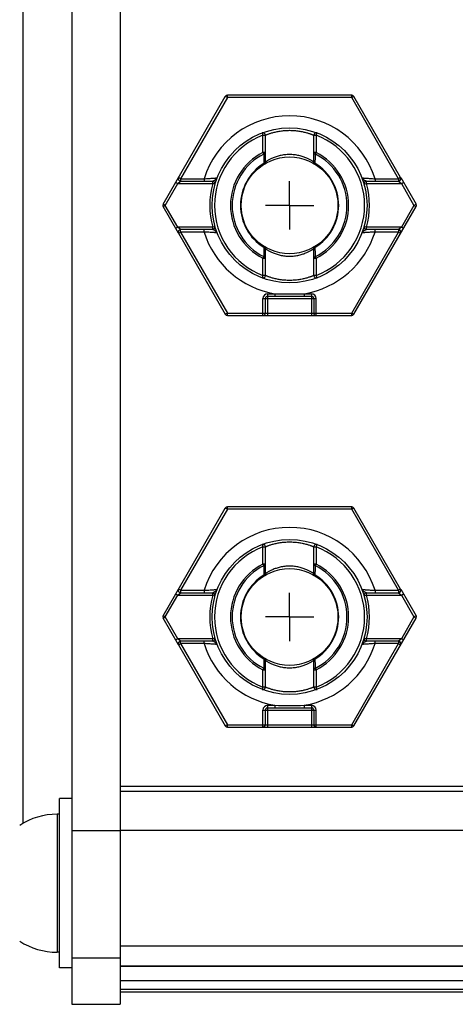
# Model space of a CAD drawing. Header units: millimetres. Extents: x 0 to 420, y 0 to 297.
# Tile 58 of 85: x 175 to 193, y 143 to 184. Entities that reach past the tile are written whole.
import ezdxf

# ---------------------------------------------------------------- set-up
doc = ezdxf.new("R2010")
doc.units = ezdxf.units.MM
doc.header["$LTSCALE"] = 23.1
doc.linetypes.add('CENTER', pattern=[0.6, 0.375, -0.075, 0.075, -0.075])
for name, color, linetype in [('0000008877_2_KÖRPERKANTE', 7, 'CONTINUOUS'), ('0000019407_2_KÖRPERKANTE', 7, 'CONTINUOUS'), ('0000242733_1_MITTELLINIE', 7, 'CONTINUOUS'), ('0000242733_2_KÖRPERKANTE', 7, 'CONTINUOUS'), ('0000242734_2_KÖRPERKANTE', 7, 'CONTINUOUS'), ('0000284003_2_KÖRPERKANTE', 7, 'CONTINUOUS'), ('0000434254_2_KÖRPERKANTE', 7, 'CONTINUOUS')]:
    doc.layers.add(name, color=color, linetype=linetype)

msp = doc.modelspace()

# ---------------------------------------------------------------- linework, layer by layer
at = {"layer": '0000008877_2_KÖRPERKANTE', "color": 7, "linetype": 'Continuous'}
for p, q in [((176.3894, 144.3901), (176.3894, 151.3901)), ((176.8894, 151.3901), (176.3894, 151.3901)), ((176.8894, 144.3901), (176.3894, 144.3901))]:
    msp.add_line(p, q, dxfattribs=at)
at = {"layer": '0000019407_2_KÖRPERKANTE', "color": 9, "linetype": 'Continuous'}
msp.add_line((176.2894, 150.7401), (176.2894, 145.0401), dxfattribs=at)
at = {"layer": '0000019407_2_KÖRPERKANTE', "color": 7, "linetype": 'Continuous'}
for p, q in [((176.3894, 150.7401), (176.2894, 150.7401)), ((176.3894, 145.0401), (176.2894, 145.0401))]:
    msp.add_line(p, q, dxfattribs=at)
for start, end in [(90, 122.94677), (237.05323, 270)]:
    msp.add_arc((176.2894, 147.8901), 2.85, start, end, dxfattribs=at)
at = {"layer": '0000242733_1_MITTELLINIE', "color": 7, "linetype": 'CENTER'}
for p, q in [((185.8894, 175.8901), (185.8894, 176.8902)), ((185.8894, 175.8901), (184.8893, 175.8901)), ((185.8894, 175.8901), (185.8894, 174.89)), ((185.8894, 175.8901), (186.8895, 175.8901)), ((185.8894, 158.8901), (185.8894, 159.8902)), ((185.8894, 158.8901), (184.8893, 158.8901)), ((185.8894, 158.8901), (185.8894, 157.89)), ((185.8894, 158.8901), (186.8895, 158.8901))]:
    msp.add_line(p, q, dxfattribs=at)
at = {"layer": '0000242733_2_KÖRPERKANTE', "color": 7, "linetype": 'Continuous'}
for p, q in [((278.8894, 151.8901), (178.8894, 151.8901)), ((178.8894, 144.467), (278.8894, 144.467))]:
    msp.add_line(p, q, dxfattribs=at)
at = {"layer": '0000242733_2_KÖRPERKANTE', "color": 9, "linetype": 'Continuous'}
for p, q in [((178.8894, 151.6901), (278.8894, 151.6901)), ((278.8894, 150.0631), (178.8894, 150.0631)), ((278.8894, 145.2891), (178.8894, 145.2891))]:
    msp.add_line(p, q, dxfattribs=at)
at = {"layer": '0000242734_2_KÖRPERKANTE', "color": 7, "linetype": 'Continuous'}
for p, q in [((278.8894, 144.467), (178.8894, 144.467)), ((278.8894, 143.8653), (178.8894, 143.8653)), ((278.8894, 143.5084), (178.8894, 143.5084)), ((278.8894, 143.3901), (178.8894, 143.3901))]:
    msp.add_line(p, q, dxfattribs=at)
at = {"layer": '0000284003_2_KÖRPERKANTE', "color": 7, "linetype": 'Continuous'}
for p, q in [((176.8894, 225.8899), (176.8894, 142.8903)), ((178.8894, 225.8899), (178.8894, 142.8903)), ((176.8894, 142.8901), (178.8894, 142.8901))]:
    msp.add_line(p, q, dxfattribs=at)
at = {"layer": '0000284003_2_KÖRPERKANTE', "color": 9, "linetype": 'Continuous'}
for p, q in [((174.8894, 150.3597), (174.8894, 218.4205)), ((176.8894, 150.0631), (178.8894, 150.0631)), ((176.8894, 144.8117), (178.8894, 144.8117))]:
    msp.add_line(p, q, dxfattribs=at)
at = {"layer": '0000434254_2_KÖRPERKANTE', "color": 7, "linetype": 'Continuous'}
for p, q in [((180.6644, 175.9401), (183.2336, 180.3901)), ((188.4586, 180.4401), (183.3202, 180.4401)), ((190.4793, 177.0401), (188.5452, 180.3901)), ((184.8894, 177.679), (184.8894, 178.7884)), ((186.8894, 177.679), (186.8894, 178.7884)), ((190.4801, 177.0387), (191.1144, 175.9401)), ((181.3861, 176.8901), (182.7145, 176.8901)), ((189.0643, 176.8901), (190.3927, 176.8901)), ((181.2986, 174.7415), (180.6644, 175.8401)), ((188.5452, 171.3901), (191.1144, 175.8401)), ((182.7145, 174.8901), (181.3861, 174.8901)), ((190.3927, 174.8901), (189.0643, 174.8901)), ((181.2995, 174.7401), (183.2336, 171.3901)), ((184.8894, 172.9918), (184.8894, 174.1012)), ((186.8894, 172.9918), (186.8894, 174.1012)), ((184.8894, 171.4401), (184.8894, 172.0401)), ((184.9894, 172.1401), (186.7894, 172.1401)), ((186.8894, 172.0401), (186.8894, 171.4401)), ((183.3202, 171.3401), (188.4586, 171.3401)), ((180.6644, 158.9401), (183.2336, 163.3901)), ((188.4586, 163.4401), (183.3202, 163.4401)), ((190.4793, 160.0401), (188.5452, 163.3901)), ((184.8894, 160.679), (184.8894, 161.7884)), ((186.8894, 160.679), (186.8894, 161.7884)), ((181.3861, 159.8901), (182.7145, 159.8901)), ((189.0643, 159.8901), (190.3927, 159.8901)), ((190.4801, 160.0387), (191.1144, 158.9401)), ((181.2986, 157.7415), (180.6644, 158.8401)), ((188.5452, 154.3901), (191.1144, 158.8401)), ((182.7145, 157.8901), (181.3861, 157.8901)), ((190.3927, 157.8901), (189.0643, 157.8901)), ((181.2995, 157.7401), (183.2336, 154.3901)), ((184.8894, 155.9918), (184.8894, 157.1012)), ((186.8894, 155.9918), (186.8894, 157.1012)), ((184.8894, 154.4401), (184.8894, 155.0401)), ((184.9894, 155.1401), (186.7894, 155.1401)), ((186.8894, 155.0401), (186.8894, 154.4401)), ((183.3202, 154.3401), (188.4586, 154.3401))]:
    msp.add_line(p, q, dxfattribs=at)
at = {"layer": '0000434254_2_KÖRPERKANTE', "color": 9, "linetype": 'Continuous'}
for p, q in [((183.3202, 180.3401), (181.3861, 176.9901)), ((183.3202, 180.3401), (183.2336, 180.3901)), ((183.3202, 180.3401), (183.3202, 180.4401)), ((188.4586, 180.3401), (183.3202, 180.3401)), ((188.4586, 180.3401), (188.4586, 180.4401)), ((188.5452, 180.3901), (188.4586, 180.3401)), ((190.3927, 176.9901), (188.4586, 180.3401)), ((184.7539, 178.8819), (184.7894, 178.7884)), ((184.7894, 178.0696), (184.7894, 178.7884)), ((184.7894, 178.7884), (184.8894, 178.7884)), ((186.8894, 178.7884), (186.9894, 178.7884)), ((186.9894, 178.7884), (187.0249, 178.8819)), ((186.9894, 178.7884), (186.9894, 178.0696)), ((184.7894, 178.0697), (184.8212, 178.0065)), ((184.8894, 178.0697), (184.7894, 178.0697)), ((186.9894, 178.0697), (186.8894, 178.0697)), ((186.9575, 178.0065), (186.9894, 178.0697)), ((184.8264, 177.6187), (184.8418, 177.5938)), ((186.937, 177.5938), (186.9523, 177.6187)), ((181.3861, 176.9901), (181.2995, 177.0401)), ((181.3861, 176.9901), (181.3861, 176.8901)), ((181.3861, 176.9901), (182.3567, 176.9901)), ((182.3567, 176.9901), (182.3567, 176.8901)), ((189.4221, 176.9901), (189.4221, 176.8901)), ((189.4221, 176.9901), (190.3927, 176.9901)), ((190.4793, 177.0401), (190.3927, 176.9901)), ((190.3927, 176.9901), (190.3927, 176.8901)), ((180.751, 175.8901), (181.2706, 176.7901)), ((181.184, 176.8401), (181.2706, 176.7901)), ((181.2706, 176.7901), (181.3861, 176.8901)), ((181.2706, 176.7901), (182.7145, 176.7901)), ((182.7145, 176.7901), (182.7145, 176.8901)), ((182.8107, 176.7628), (182.7145, 176.7901)), ((188.9681, 176.7628), (189.0643, 176.7901)), ((189.0643, 176.7901), (189.0643, 176.8901)), ((189.0643, 176.7901), (190.5082, 176.7901)), ((190.3927, 176.8901), (190.5082, 176.7901)), ((190.5082, 176.7901), (190.5948, 176.8401)), ((190.5082, 176.7901), (191.0278, 175.8901)), ((180.751, 175.8901), (180.6644, 175.9401)), ((180.6644, 175.8401), (180.751, 175.8901)), ((181.2706, 174.9901), (180.751, 175.8901)), ((191.0278, 175.8901), (190.5082, 174.9901)), ((191.1144, 175.9401), (191.0278, 175.8901)), ((191.0278, 175.8901), (191.1144, 175.8401)), ((181.2706, 174.9901), (181.184, 174.9401)), ((181.3861, 174.8901), (181.2706, 174.9901)), ((182.7145, 174.9901), (181.2706, 174.9901)), ((181.3861, 174.7901), (181.3861, 174.8901)), ((182.3567, 174.7901), (182.3567, 174.8901)), ((182.8107, 175.0174), (182.7145, 174.9901)), ((182.7145, 174.8901), (182.7145, 174.9901)), ((189.0643, 174.9901), (188.9681, 175.0174)), ((189.0643, 174.8901), (189.0643, 174.9901)), ((190.5082, 174.9901), (189.0644, 174.9901)), ((189.4221, 174.7901), (189.4221, 174.8901)), ((190.5082, 174.9901), (190.3927, 174.8901)), ((190.3927, 174.8901), (190.3927, 174.7901)), ((190.5948, 174.9401), (190.5082, 174.9901)), ((181.2995, 174.7401), (181.3861, 174.7901)), ((181.3861, 174.7901), (183.3202, 171.4401)), ((182.3567, 174.7901), (181.3861, 174.7901)), ((188.4586, 171.4401), (190.3927, 174.7901)), ((190.3927, 174.7901), (189.4221, 174.7901)), ((190.3927, 174.7901), (190.4793, 174.7401)), ((184.8418, 174.1864), (184.8264, 174.1615)), ((186.9523, 174.1615), (186.937, 174.1864)), ((184.8212, 173.7737), (184.7894, 173.7105)), ((184.7894, 172.9918), (184.7894, 173.7106)), ((184.7894, 173.7105), (184.8894, 173.7105)), ((186.8894, 173.7105), (186.9894, 173.7105)), ((186.9894, 173.7105), (186.9575, 173.7737)), ((186.9894, 173.7106), (186.9894, 172.9918)), ((184.7894, 172.9918), (184.7539, 172.8983)), ((184.8894, 172.9918), (184.7894, 172.9918)), ((186.9894, 172.9918), (186.8894, 172.9918)), ((187.0249, 172.8983), (186.9894, 172.9918)), ((184.7894, 171.3401), (184.7894, 172.0401)), ((184.7894, 172.0401), (186.9894, 172.0401)), ((184.9894, 171.3401), (184.9894, 172.2401)), ((184.9894, 172.2401), (185.2832, 172.2401)), ((185.2832, 172.2401), (185.2832, 172.1401)), ((186.4956, 172.2401), (186.4956, 172.1401)), ((186.4956, 172.2401), (186.7894, 172.2401)), ((186.7894, 172.2401), (186.7894, 171.3401)), ((186.9894, 171.3401), (186.9894, 172.0401)), ((183.3202, 171.4401), (183.2336, 171.3901)), ((183.3202, 171.3401), (183.3202, 171.4401)), ((183.3202, 171.4401), (188.4586, 171.4401)), ((188.4586, 171.3401), (188.4586, 171.4401)), ((188.4586, 171.4401), (188.5452, 171.3901)), ((183.3202, 163.3401), (181.3861, 159.9901)), ((183.3202, 163.3401), (183.2336, 163.3901)), ((183.3202, 163.3401), (183.3202, 163.4401)), ((188.4586, 163.3401), (183.3202, 163.3401)), ((188.4586, 163.3401), (188.4586, 163.4401)), ((188.5452, 163.3901), (188.4586, 163.3401)), ((190.3927, 159.9901), (188.4586, 163.3401)), ((184.7539, 161.8819), (184.7894, 161.7884)), ((186.9894, 161.7884), (187.0249, 161.8819)), ((184.7894, 161.0696), (184.7894, 161.7884)), ((184.7894, 161.7884), (184.8894, 161.7884)), ((186.8894, 161.7884), (186.9894, 161.7884)), ((186.9894, 161.7884), (186.9894, 161.0696)), ((184.7894, 161.0697), (184.8212, 161.0065)), ((184.8894, 161.0697), (184.7894, 161.0697)), ((186.9894, 161.0697), (186.8894, 161.0697)), ((186.9575, 161.0065), (186.9894, 161.0697)), ((184.8264, 160.6187), (184.8418, 160.5938)), ((186.937, 160.5938), (186.9523, 160.6187)), ((181.184, 159.8401), (181.2706, 159.7901)), ((181.2706, 159.7901), (181.3861, 159.8901)), ((181.3861, 159.9901), (181.2995, 160.0401)), ((181.3861, 159.9901), (181.3861, 159.8901)), ((181.3861, 159.9901), (182.3567, 159.9901)), ((182.3567, 159.9901), (182.3567, 159.8901)), ((182.7145, 159.7901), (182.7145, 159.8901)), ((189.0643, 159.7901), (189.0643, 159.8901)), ((189.4221, 159.9901), (189.4221, 159.8901)), ((189.4221, 159.9901), (190.3927, 159.9901)), ((190.4793, 160.0401), (190.3927, 159.9901)), ((190.3927, 159.9901), (190.3927, 159.8901)), ((190.3927, 159.8901), (190.5082, 159.7901)), ((190.5082, 159.7901), (190.5948, 159.8401)), ((180.751, 158.8901), (181.2706, 159.7901)), ((181.2706, 159.7901), (182.7145, 159.7901)), ((182.8107, 159.7628), (182.7145, 159.7901)), ((188.9681, 159.7628), (189.0643, 159.7901)), ((189.0643, 159.7901), (190.5082, 159.7901)), ((190.5082, 159.7901), (191.0278, 158.8901)), ((180.751, 158.8901), (180.6644, 158.9401)), ((180.6644, 158.8401), (180.751, 158.8901)), ((181.2706, 157.9901), (180.751, 158.8901)), ((191.0278, 158.8901), (190.5082, 157.9901)), ((191.1144, 158.9401), (191.0278, 158.8901)), ((191.0278, 158.8901), (191.1144, 158.8401)), ((181.2706, 157.9901), (181.184, 157.9401)), ((181.3861, 157.8901), (181.2706, 157.9901)), ((182.7145, 157.9901), (181.2706, 157.9901)), ((181.3861, 157.7901), (181.3861, 157.8901)), ((182.3567, 157.7901), (182.3567, 157.8901)), ((182.8107, 158.0174), (182.7145, 157.9901)), ((182.7145, 157.8901), (182.7145, 157.9901)), ((189.0643, 157.9901), (188.9681, 158.0174)), ((189.0643, 157.8901), (189.0643, 157.9901)), ((190.5082, 157.9901), (189.0644, 157.9901)), ((189.4221, 157.7901), (189.4221, 157.8901)), ((190.5082, 157.9901), (190.3927, 157.8901)), ((190.3927, 157.8901), (190.3927, 157.7901)), ((190.5948, 157.9401), (190.5082, 157.9901)), ((181.2995, 157.7401), (181.3861, 157.7901)), ((181.3861, 157.7901), (183.3202, 154.4401)), ((182.3567, 157.7901), (181.3861, 157.7901)), ((188.4586, 154.4401), (190.3927, 157.7901)), ((190.3927, 157.7901), (189.4221, 157.7901)), ((190.3927, 157.7901), (190.4793, 157.7401)), ((184.8418, 157.1864), (184.8264, 157.1615)), ((186.9523, 157.1615), (186.937, 157.1864)), ((184.8212, 156.7737), (184.7894, 156.7105)), ((184.7894, 155.9918), (184.7894, 156.7106)), ((184.7894, 156.7105), (184.8894, 156.7105)), ((186.8894, 156.7105), (186.9894, 156.7105)), ((186.9894, 156.7105), (186.9575, 156.7737)), ((186.9894, 156.7106), (186.9894, 155.9918)), ((184.7894, 155.9918), (184.7539, 155.8983)), ((184.8894, 155.9918), (184.7894, 155.9918)), ((186.9894, 155.9918), (186.8894, 155.9918)), ((187.0249, 155.8983), (186.9894, 155.9918)), ((184.7894, 154.3401), (184.7894, 155.0401)), ((184.7894, 155.0401), (186.9894, 155.0401)), ((184.9894, 154.3401), (184.9894, 155.2401)), ((184.9894, 155.2401), (185.2832, 155.2401)), ((185.2832, 155.2401), (185.2832, 155.1401)), ((186.4956, 155.2401), (186.4956, 155.1401)), ((186.4956, 155.2401), (186.7894, 155.2401)), ((186.7894, 155.2401), (186.7894, 154.3401)), ((186.9894, 154.3401), (186.9894, 155.0401)), ((183.3202, 154.4401), (183.2336, 154.3901)), ((183.3202, 154.3401), (183.3202, 154.4401)), ((183.3202, 154.4401), (188.4586, 154.4401)), ((188.4586, 154.4401), (188.5452, 154.3901)), ((188.4586, 154.3401), (188.4586, 154.4401))]:
    msp.add_line(p, q, dxfattribs=at)
at = {"layer": '0000434254_2_KÖRPERKANTE', "color": 7, "linetype": 'Continuous'}
for centre, radius in [((185.8894, 175.8901), 3.2), ((185.8894, 175.8901), 2), ((185.8894, 158.8901), 3.2), ((185.8894, 158.8901), 2)]:
    msp.add_circle(centre, radius, dxfattribs=at)
for centre, start, end in [((183.3202, 180.3401), 90, 150), ((188.4586, 180.3401), 30, 90), ((184.7894, 178.7884), 0, 110.78356), ((186.9894, 178.7884), 69.21644, 180), ((184.7894, 177.679), 301.58814, 360), ((186.9894, 177.679), 180, 238.41186), ((181.3861, 176.9901), 150, 270), ((190.3927, 176.9901), 270, 30), ((182.7145, 176.7901), 344.17307, 90.00007), ((189.0643, 176.7901), 89.99999, 195.82681), ((180.751, 175.8901), 150, 210), ((191.0278, 175.8901), 330, 30), ((181.3861, 174.7901), 90, 210), ((182.7145, 174.9901), 270, 15.82662), ((189.0643, 174.9901), 164.17338, 269.99987), ((190.3927, 174.7901), 330, 90), ((184.7894, 174.1012), 0, 58.41186), ((186.9894, 174.1012), 121.58814, 180), ((184.7894, 172.9918), 249.21644, 360), ((186.9894, 172.9918), 180, 290.78356), ((184.9894, 172.0401), 90, 180), ((186.7894, 172.0401), 0, 90), ((183.3202, 171.4401), 210, 270), ((184.7894, 171.4401), 270, 360), ((186.9894, 171.4401), 180, 270), ((188.4586, 171.4401), 270, 330), ((183.3202, 163.3401), 90, 150), ((188.4586, 163.3401), 30, 90), ((184.7894, 161.7884), 0, 110.78356), ((186.9894, 161.7884), 69.21644, 180), ((184.7894, 160.679), 301.58814, 360), ((186.9894, 160.679), 180, 238.41186), ((181.3861, 159.9901), 150, 270), ((182.7145, 159.7901), 344.17307, 90.00007), ((189.0643, 159.7901), 89.99999, 195.82681), ((190.3927, 159.9901), 270, 30), ((180.751, 158.8901), 150, 210), ((191.0278, 158.8901), 330, 30), ((181.3861, 157.7901), 90, 210), ((182.7145, 157.9901), 270, 15.82662), ((189.0643, 157.9901), 164.17338, 269.99987), ((190.3927, 157.7901), 330, 90), ((184.7894, 157.1012), 0, 58.41186), ((186.9894, 157.1012), 121.58814, 180), ((184.7894, 155.9918), 249.21644, 360), ((186.9894, 155.9918), 180, 290.78356), ((184.9894, 155.0401), 90, 180), ((186.7894, 155.0401), 0, 90), ((183.3202, 154.4401), 210, 270), ((184.7894, 154.4401), 270, 360), ((186.9894, 154.4401), 180, 270), ((188.4586, 154.4401), 270, 330)]:
    msp.add_arc(centre, 0.1, start, end, dxfattribs=at)
at = {"layer": '0000434254_2_KÖRPERKANTE', "color": 9, "linetype": 'Continuous'}
for centre, radius, start, end in [((185.8894, 175.8901), 3.7, 17.29534, 162.70466), ((185.8894, 175.8901), 3.1, 110.78361, 249.21643), ((185.8894, 175.8901), 3.1, 290.78357, 69.21639), ((185.8894, 175.8901), 2.4414, 116.78011, 243.21978), ((185.8894, 175.8901), 2.3707, 116.77696, 243.21908), ((354.6491, 179.9702), 169.8391, 180.662447, 180.793345), ((76.7304, 179.2819), 110.2345, 359.135516, 359.337114), ((185.8894, 175.8901), 2.3707, 296.77933, 63.22077), ((185.8894, 175.8901), 2.4414, 296.78011, 63.21977), ((185.8894, 175.8901), 2.0293, 121.5942, 238.41404), ((185.8894, 175.8901), 2.0293, 301.58789, 58.41178), ((185.8894, 175.8901), 3.3, 164.17338, 195.82662), ((185.8894, 175.8901), 3.3, 344.17403, 15.82646), ((185.8894, 175.8901), 3.7, 197.29534, 260.56999), ((185.8894, 175.8901), 3.7, 279.43001, 342.70466), ((307.4119, 172.2965), 122.5996, 179.128414, 179.309646), ((75.9321, 172.4838), 111.033, 0.665601, 0.865746), ((184.9894, 172.0401), 0.2, 90, 180), ((185.8894, 194.2861), 22.0543, 268.42488, 271.57512), ((186.7894, 172.0401), 0.2, 0, 90), ((185.8894, 158.8901), 3.7, 17.29534, 162.70466), ((185.8894, 158.8901), 3.1, 110.78361, 249.21643), ((185.8894, 158.8901), 3.1, 290.78357, 69.21639), ((185.8894, 158.8901), 2.4414, 116.78011, 243.21978), ((185.8894, 158.8901), 2.4414, 296.78011, 63.21977), ((185.8894, 158.8901), 2.3707, 116.77696, 243.21908), ((354.6491, 162.9702), 169.8391, 180.662447, 180.793345), ((76.7304, 162.2819), 110.2345, 359.135516, 359.337114), ((185.8894, 158.8901), 2.3707, 296.77933, 63.22077), ((185.8894, 158.8901), 2.0293, 121.5942, 238.41404), ((185.8894, 158.8901), 2.0293, 301.58789, 58.41178), ((185.8894, 158.8901), 3.3, 164.17338, 195.82662), ((185.8894, 158.8901), 3.3, 344.17403, 15.82646), ((185.8894, 158.8901), 3.7, 197.29534, 260.56999), ((185.8894, 158.8901), 3.7, 279.43001, 342.70466), ((307.4119, 155.2965), 122.5996, 179.128414, 179.309646), ((75.9321, 155.4838), 111.033, 0.665601, 0.865746), ((184.9894, 155.0401), 0.2, 90, 180), ((185.8894, 177.2861), 22.0543, 268.42488, 271.57512), ((186.7894, 155.0401), 0.2, 0, 90)]:
    msp.add_arc(centre, radius, start, end, dxfattribs=at)
for points, knots in [([(184.8894, 178.7884), (184.8895, 178.7884), (184.8899, 178.7886), (184.8908, 178.789), (184.8924, 178.7896), (184.8945, 178.7905), (184.8973, 178.7916), (184.9021, 178.7937), (184.9097, 178.7968), (184.9206, 178.8012), (184.9339, 178.8065), (184.9494, 178.8126), (184.9745, 178.8223), (185.0111, 178.8359), (185.0612, 178.8534), (185.1191, 178.8723), (185.1842, 178.8918), (185.256, 178.9112), (185.363, 178.9367), (185.5088, 178.9639), (185.6949, 178.9851), (185.8894, 178.9926), (186.0838, 178.9851), (186.2699, 178.9639), (186.4158, 178.9367), (186.5228, 178.9112), (186.5946, 178.8918), (186.6597, 178.8723), (186.7176, 178.8534), (186.7677, 178.8359), (186.8043, 178.8223), (186.8294, 178.8126), (186.8449, 178.8065), (186.8581, 178.8012), (186.869, 178.7968), (186.8766, 178.7937), (186.8815, 178.7916), (186.8843, 178.7905), (186.8864, 178.7896), (186.888, 178.789), (186.8888, 178.7886), (186.8893, 178.7884), (186.8894, 178.7884)], [0, 0, 0, 0, 0.0001626, 0.0006493, 0.0014593, 0.0025913, 0.0040443, 0.0058169, 0.0103095, 0.0160449, 0.0229972, 0.0311324, 0.0404153, 0.0622699, 0.0882369, 0.1179829, 0.1511758, 0.1874886, 0.226597, 0.3118533, 0.4040835, 0.4999895, 0.5958956, 0.688133, 0.7733985, 0.8125106, 0.8488258, 0.8820193, 0.9117646, 0.9377307, 0.9595844, 0.9688671, 0.9770023, 0.9839545, 0.98969, 0.9941828, 0.9959555, 0.9974086, 0.9985406, 0.9993506, 0.9998374, 1, 1, 1, 1]), ([(184.8212, 178.0065), (184.8307, 178.0087), (184.8484, 178.0146), (184.8707, 178.0291), (184.8857, 178.0478), (184.8894, 178.0627), (184.8894, 178.0697)], [0, 0, 0, 0, 0.2926364, 0.5567684, 0.7892844, 1, 1, 1, 1]), ([(186.8894, 177.679), (186.8893, 177.6791), (186.8888, 177.6793), (186.8879, 177.68), (186.8863, 177.681), (186.883, 177.6833), (186.8773, 177.6871), (186.8686, 177.6928), (186.8575, 177.7001), (186.8441, 177.7087), (186.8284, 177.7185), (186.8034, 177.7339), (186.7669, 177.7554), (186.7172, 177.7828), (186.66, 177.8119), (186.5958, 177.8416), (186.5249, 177.871), (186.4193, 177.9093), (186.274, 177.9504), (186.0865, 177.9826), (185.8894, 177.9939), (185.6923, 177.9826), (185.5048, 177.9504), (185.3349, 177.9024), (185.2079, 177.8531), (185.1188, 177.8119), (185.0616, 177.7828), (185.0119, 177.7554), (184.9701, 177.7308), (184.9406, 177.7125), (184.9213, 177.7001), (184.9102, 177.6929), (184.9015, 177.6871), (184.8952, 177.683), (184.8915, 177.6803), (184.8898, 177.6793), (184.8894, 177.679)], [0, 0, 0, 0, 0.0001796, 0.0007172, 0.0016112, 0.00286, 0.0064074, 0.0113247, 0.0175666, 0.02508, 0.0338063, 0.0436843, 0.066648, 0.0934966, 0.1238049, 0.1572066, 0.1933858, 0.2320606, 0.3157979, 0.406098, 0.4999999, 0.5939014, 0.6842098, 0.7679517, 0.8427853, 0.8761855, 0.9064941, 0.9333441, 0.9563092, 0.9749147, 0.9824289, 0.9886719, 0.9935901, 0.9971388, 0.999282, 1, 1, 1, 1]), ([(186.8894, 178.0697), (186.8894, 178.0627), (186.8931, 178.0478), (186.9081, 178.0291), (186.9304, 178.0146), (186.948, 178.0086), (186.9575, 178.0065)], [0, 0, 0, 0, 0.2106819, 0.4432491, 0.7073431, 1, 1, 1, 1]), ([(184.8894, 177.679), (184.8894, 177.6724), (184.886, 177.6586), (184.8722, 177.641), (184.8517, 177.6271), (184.8353, 177.6209), (184.8264, 177.6187)], [0, 0, 0, 0, 0.2098923, 0.4415673, 0.7056122, 1, 1, 1, 1]), ([(186.9523, 177.6187), (186.9435, 177.621), (186.9271, 177.627), (186.9065, 177.641), (186.8928, 177.6586), (186.8894, 177.6724), (186.8894, 177.679)], [0, 0, 0, 0, 0.2943573, 0.5584484, 0.7901905, 1, 1, 1, 1]), ([(182.3567, 176.9901), (182.3905, 176.992), (182.4571, 176.9958), (182.5544, 177.0017), (182.6319, 177.0067), (182.69, 177.0106), (182.7295, 177.0133), (182.7659, 177.0158), (182.7985, 177.0182), (182.8271, 177.0203), (182.8482, 177.0218), (182.8627, 177.0229), (182.8717, 177.0236), (182.8794, 177.0242), (182.8857, 177.0247), (182.8907, 177.025), (182.894, 177.0253), (182.8959, 177.0254), (182.8968, 177.0256), (182.8974, 177.0255), (182.8976, 177.0256)], [0, 0, 0, 0, 0.1875883, 0.3692106, 0.5390329, 0.6176671, 0.6911032, 0.7585586, 0.8192397, 0.872354, 0.9171288, 0.9361604, 0.9528422, 0.9670984, 0.9788615, 0.9880732, 0.9946877, 0.9970094, 0.9986697, 1, 1, 1, 1]), ([(182.8368, 176.9557), (182.8272, 176.9483), (182.8072, 176.9338), (182.776, 176.9143), (182.7495, 176.9001), (182.7289, 176.8922), (182.7191, 176.8901), (182.7145, 176.8901)], [0, 0, 0, 0, 0.259364, 0.5288401, 0.7871956, 0.902048, 1, 1, 1, 1]), ([(182.8976, 177.0256), (182.8928, 177.013), (182.8743, 176.987), (182.8507, 176.9666), (182.8368, 176.9557)], [0, 0, 0, 0, 0.4334467, 1, 1, 1, 1]), ([(188.8812, 177.0256), (188.8809, 177.0257), (188.8822, 177.0255), (188.8828, 177.0255), (188.8849, 177.0253), (188.888, 177.0251), (188.8931, 177.0247), (188.8994, 177.0242), (188.9071, 177.0236), (188.9161, 177.0229), (188.9307, 177.0218), (188.9517, 177.0203), (188.9803, 177.0182), (189.013, 177.0158), (189.0493, 177.0133), (189.0889, 177.0106), (189.1469, 177.0067), (189.2245, 177.0017), (189.3217, 176.9958), (189.3883, 176.992), (189.4221, 176.9901)], [0, 0, 0, 0, 0.001334, 0.0029981, 0.0053233, 0.0119467, 0.0211741, 0.0329533, 0.0472275, 0.0639291, 0.0829794, 0.1277887, 0.1809275, 0.2416207, 0.3090766, 0.3825028, 0.4611197, 0.6308929, 0.8124655, 1, 1, 1, 1]), ([(188.942, 176.9557), (188.9281, 176.9666), (188.9045, 176.987), (188.8859, 177.013), (188.8812, 177.0256)], [0, 0, 0, 0, 0.5664866, 1, 1, 1, 1]), ([(189.0643, 176.8901), (189.0597, 176.8901), (189.0498, 176.8922), (189.0293, 176.9001), (189.0027, 176.9143), (188.9716, 176.9338), (188.9515, 176.9483), (188.942, 176.9557)], [0, 0, 0, 0, 0.097942, 0.2127999, 0.471159, 0.7406389, 1, 1, 1, 1]), ([(182.8976, 174.7546), (182.8923, 174.7687), (182.8771, 174.7888), (182.8517, 174.8128), (182.8271, 174.8323), (182.7996, 174.8513), (182.7708, 174.8689), (182.7464, 174.8815), (182.7276, 174.8884), (182.7187, 174.8901), (182.7145, 174.8901)], [0, 0, 0, 0, 0.1930091, 0.314131, 0.4495967, 0.5950394, 0.7434842, 0.8840815, 0.9464207, 1, 1, 1, 1]), ([(188.942, 174.8245), (188.9515, 174.8319), (188.9716, 174.8464), (189.0027, 174.8659), (189.0293, 174.8801), (189.0498, 174.888), (189.0597, 174.8901), (189.0643, 174.8901)], [0, 0, 0, 0, 0.2593565, 0.5288275, 0.7871732, 0.9020365, 1, 1, 1, 1]), ([(182.8976, 174.7546), (182.8977, 174.7546), (182.8972, 174.7547), (182.8969, 174.7546), (182.8958, 174.7548), (182.8946, 174.7548), (182.893, 174.755), (182.8902, 174.7552), (182.8857, 174.7555), (182.8794, 174.756), (182.8717, 174.7566), (182.8626, 174.7573), (182.8481, 174.7584), (182.827, 174.7599), (182.7984, 174.762), (182.7658, 174.7644), (182.7294, 174.7669), (182.6899, 174.7696), (182.6318, 174.7735), (182.5543, 174.7785), (182.4571, 174.7844), (182.3905, 174.7882), (182.3567, 174.7901)], [0, 0, 0, 0, 0.000334, 0.0013343, 0.0029983, 0.0053235, 0.0083071, 0.0119466, 0.0211741, 0.0329532, 0.0472275, 0.0639291, 0.0829794, 0.1277887, 0.1809275, 0.2416207, 0.3090766, 0.3825028, 0.4611197, 0.6308929, 0.8124655, 1, 1, 1, 1]), ([(188.8812, 174.7546), (188.8859, 174.7672), (188.9045, 174.7932), (188.9281, 174.8136), (188.942, 174.8245)], [0, 0, 0, 0, 0.4334453, 1, 1, 1, 1]), ([(189.4221, 174.7901), (189.3882, 174.7882), (189.3216, 174.7844), (189.2244, 174.7785), (189.1468, 174.7735), (189.0888, 174.7696), (189.0492, 174.7669), (189.0129, 174.7644), (188.9802, 174.762), (188.9517, 174.7599), (188.9306, 174.7584), (188.9161, 174.7573), (188.9071, 174.7566), (188.8994, 174.756), (188.893, 174.7555), (188.8881, 174.7552), (188.8848, 174.7549), (188.8829, 174.7548), (188.8819, 174.7546), (188.8814, 174.7547), (188.8812, 174.7546)], [0, 0, 0, 0, 0.1875909, 0.3692188, 0.5390459, 0.61768, 0.6911144, 0.7585677, 0.819247, 0.8723599, 0.9171332, 0.936164, 0.9528448, 0.9671002, 0.9788625, 0.9880738, 0.9946879, 0.9970095, 0.9986698, 1, 1, 1, 1]), ([(184.8264, 174.1615), (184.8353, 174.1592), (184.8517, 174.1532), (184.8722, 174.1392), (184.886, 174.1216), (184.8894, 174.1078), (184.8894, 174.1012)], [0, 0, 0, 0, 0.2943582, 0.5584498, 0.7901917, 1, 1, 1, 1]), ([(184.8894, 174.1012), (184.8895, 174.1012), (184.8899, 174.1009), (184.8908, 174.1002), (184.8924, 174.0992), (184.8958, 174.0969), (184.9015, 174.0931), (184.9102, 174.0874), (184.9213, 174.0801), (184.9347, 174.0715), (184.9503, 174.0617), (184.9754, 174.0463), (185.0119, 174.0248), (185.0616, 173.9974), (185.1188, 173.9683), (185.183, 173.9386), (185.2539, 173.9092), (185.3595, 173.8709), (185.5048, 173.8298), (185.6922, 173.7976), (185.8894, 173.7863), (186.0865, 173.7976), (186.274, 173.8298), (186.4439, 173.8778), (186.5709, 173.9271), (186.66, 173.9683), (186.7172, 173.9974), (186.7669, 174.0248), (186.8087, 174.0494), (186.8382, 174.0677), (186.8575, 174.0801), (186.8686, 174.0874), (186.8773, 174.0931), (186.8836, 174.0972), (186.8872, 174.0999), (186.889, 174.1009), (186.8894, 174.1012)], [0, 0, 0, 0, 0.0001796, 0.0007172, 0.0016113, 0.00286, 0.0064075, 0.0113249, 0.0175667, 0.0250802, 0.0338065, 0.0436845, 0.0666483, 0.093497, 0.1238052, 0.1572069, 0.193386, 0.2320609, 0.3157987, 0.4060993, 0.5000012, 0.5939027, 0.6842106, 0.7679522, 0.842786, 0.8761863, 0.9064948, 0.9333447, 0.9563097, 0.9749151, 0.9824292, 0.9886721, 0.9935902, 0.9971389, 0.999282, 1, 1, 1, 1]), ([(186.8894, 174.1012), (186.8894, 174.1078), (186.8928, 174.1216), (186.9065, 174.1392), (186.9271, 174.1531), (186.9435, 174.1593), (186.9523, 174.1615)], [0, 0, 0, 0, 0.2098922, 0.4415672, 0.7056121, 1, 1, 1, 1]), ([(184.8894, 173.7105), (184.8894, 173.7175), (184.8857, 173.7324), (184.8707, 173.7511), (184.8484, 173.7656), (184.8307, 173.7716), (184.8212, 173.7737)], [0, 0, 0, 0, 0.2106828, 0.4432501, 0.7073437, 1, 1, 1, 1]), ([(186.9575, 173.7737), (186.948, 173.7715), (186.9303, 173.7656), (186.9081, 173.7511), (186.8931, 173.7324), (186.8894, 173.7175), (186.8894, 173.7105)], [0, 0, 0, 0, 0.2926365, 0.5567686, 0.7892845, 1, 1, 1, 1]), ([(186.8894, 172.9918), (186.8893, 172.9918), (186.8888, 172.9917), (186.888, 172.9912), (186.8864, 172.9906), (186.8843, 172.9897), (186.8815, 172.9886), (186.8766, 172.9865), (186.869, 172.9834), (186.8581, 172.979), (186.8449, 172.9737), (186.8294, 172.9676), (186.8043, 172.9579), (186.7677, 172.9443), (186.7176, 172.9268), (186.6598, 172.9079), (186.5947, 172.8884), (186.5229, 172.8691), (186.4159, 172.8436), (186.27, 172.8163), (186.0839, 172.7951), (185.8894, 172.7876), (185.6949, 172.7951), (185.5087, 172.8163), (185.3628, 172.8436), (185.2558, 172.8691), (185.1841, 172.8884), (185.119, 172.9079), (185.0612, 172.9268), (185.0111, 172.9443), (184.9744, 172.9579), (184.9494, 172.9676), (184.9339, 172.9737), (184.9206, 172.979), (184.9097, 172.9834), (184.9021, 172.9865), (184.8973, 172.9886), (184.8945, 172.9897), (184.8924, 172.9906), (184.8908, 172.9912), (184.8899, 172.9917), (184.8895, 172.9918), (184.8894, 172.9918)], [0, 0, 0, 0, 0.0001625, 0.0006492, 0.0014589, 0.0025906, 0.0040431, 0.0058152, 0.0103065, 0.0160402, 0.0229901, 0.0311229, 0.0404028, 0.0622508, 0.08821, 0.1179475, 0.1511322, 0.1874388, 0.2265439, 0.3118056, 0.4040619, 0.5000007, 0.5959402, 0.688198, 0.7734604, 0.8125655, 0.8488715, 0.8820556, 0.9117923, 0.9377506, 0.9595978, 0.9688775, 0.9770102, 0.9839601, 0.9896937, 0.9941849, 0.995957, 0.9974095, 0.9985412, 0.9993508, 0.9998375, 1, 1, 1, 1]), ([(184.8894, 161.7884), (184.8895, 161.7884), (184.8899, 161.7886), (184.8908, 161.789), (184.8924, 161.7896), (184.8945, 161.7905), (184.8973, 161.7916), (184.9021, 161.7937), (184.9097, 161.7968), (184.9206, 161.8012), (184.9339, 161.8065), (184.9494, 161.8126), (184.9745, 161.8223), (185.0111, 161.8359), (185.0612, 161.8534), (185.1191, 161.8723), (185.1842, 161.8918), (185.256, 161.9112), (185.363, 161.9367), (185.5088, 161.9639), (185.6949, 161.9851), (185.8894, 161.9926), (186.0838, 161.9851), (186.2699, 161.9639), (186.4158, 161.9367), (186.5228, 161.9112), (186.5946, 161.8918), (186.6597, 161.8723), (186.7176, 161.8534), (186.7677, 161.8359), (186.8043, 161.8223), (186.8294, 161.8126), (186.8449, 161.8065), (186.8581, 161.8012), (186.869, 161.7968), (186.8766, 161.7937), (186.8815, 161.7916), (186.8843, 161.7905), (186.8864, 161.7896), (186.888, 161.789), (186.8888, 161.7886), (186.8893, 161.7884), (186.8894, 161.7884)], [0, 0, 0, 0, 0.0001626, 0.0006493, 0.0014593, 0.0025913, 0.0040443, 0.0058169, 0.0103095, 0.0160449, 0.0229972, 0.0311324, 0.0404153, 0.0622699, 0.0882369, 0.1179829, 0.1511758, 0.1874886, 0.226597, 0.3118533, 0.4040835, 0.4999895, 0.5958956, 0.688133, 0.7733985, 0.8125106, 0.8488258, 0.8820193, 0.9117646, 0.9377307, 0.9595844, 0.9688671, 0.9770023, 0.9839545, 0.98969, 0.9941828, 0.9959555, 0.9974086, 0.9985406, 0.9993506, 0.9998374, 1, 1, 1, 1]), ([(184.8212, 161.0065), (184.8307, 161.0087), (184.8484, 161.0146), (184.8707, 161.0291), (184.8857, 161.0478), (184.8894, 161.0627), (184.8894, 161.0697)], [0, 0, 0, 0, 0.2926364, 0.5567684, 0.7892844, 1, 1, 1, 1]), ([(186.8894, 161.0697), (186.8894, 161.0627), (186.8931, 161.0478), (186.9081, 161.0291), (186.9304, 161.0146), (186.948, 161.0086), (186.9575, 161.0065)], [0, 0, 0, 0, 0.2106819, 0.4432491, 0.7073431, 1, 1, 1, 1]), ([(184.8894, 160.679), (184.8894, 160.6724), (184.886, 160.6586), (184.8722, 160.641), (184.8517, 160.6271), (184.8353, 160.6209), (184.8264, 160.6187)], [0, 0, 0, 0, 0.2098923, 0.4415673, 0.7056122, 1, 1, 1, 1]), ([(186.8894, 160.679), (186.8893, 160.6791), (186.8888, 160.6793), (186.8879, 160.68), (186.8863, 160.681), (186.883, 160.6833), (186.8773, 160.6871), (186.8686, 160.6928), (186.8575, 160.7001), (186.8441, 160.7087), (186.8284, 160.7185), (186.8034, 160.7339), (186.7669, 160.7554), (186.7172, 160.7828), (186.66, 160.8119), (186.5958, 160.8416), (186.5249, 160.871), (186.4193, 160.9093), (186.274, 160.9504), (186.0865, 160.9826), (185.8894, 160.9939), (185.6923, 160.9826), (185.5048, 160.9504), (185.3349, 160.9024), (185.2079, 160.8531), (185.1188, 160.8119), (185.0616, 160.7828), (185.0119, 160.7554), (184.9701, 160.7308), (184.9406, 160.7125), (184.9213, 160.7001), (184.9102, 160.6929), (184.9015, 160.6871), (184.8952, 160.683), (184.8915, 160.6803), (184.8898, 160.6793), (184.8894, 160.679)], [0, 0, 0, 0, 0.0001796, 0.0007172, 0.0016112, 0.00286, 0.0064074, 0.0113247, 0.0175666, 0.02508, 0.0338063, 0.0436843, 0.066648, 0.0934966, 0.1238049, 0.1572066, 0.1933858, 0.2320606, 0.3157979, 0.406098, 0.4999999, 0.5939014, 0.6842098, 0.7679517, 0.8427853, 0.8761855, 0.9064941, 0.9333441, 0.9563092, 0.9749147, 0.9824289, 0.9886719, 0.9935901, 0.9971388, 0.999282, 1, 1, 1, 1]), ([(186.9523, 160.6187), (186.9435, 160.621), (186.9271, 160.627), (186.9065, 160.641), (186.8928, 160.6586), (186.8894, 160.6724), (186.8894, 160.679)], [0, 0, 0, 0, 0.2943573, 0.5584484, 0.7901905, 1, 1, 1, 1]), ([(182.3567, 159.9901), (182.3905, 159.992), (182.4571, 159.9958), (182.5544, 160.0017), (182.6319, 160.0067), (182.69, 160.0106), (182.7295, 160.0133), (182.7659, 160.0158), (182.7985, 160.0182), (182.8271, 160.0203), (182.8482, 160.0218), (182.8627, 160.0229), (182.8717, 160.0236), (182.8794, 160.0242), (182.8857, 160.0247), (182.8907, 160.025), (182.894, 160.0253), (182.8959, 160.0254), (182.8968, 160.0256), (182.8974, 160.0255), (182.8976, 160.0256)], [0, 0, 0, 0, 0.1875883, 0.3692106, 0.5390329, 0.6176671, 0.6911032, 0.7585586, 0.8192397, 0.872354, 0.9171288, 0.9361604, 0.9528422, 0.9670984, 0.9788615, 0.9880732, 0.9946877, 0.9970094, 0.9986697, 1, 1, 1, 1]), ([(182.8368, 159.9557), (182.8272, 159.9483), (182.8072, 159.9338), (182.776, 159.9143), (182.7495, 159.9001), (182.7289, 159.8922), (182.7191, 159.8901), (182.7145, 159.8901)], [0, 0, 0, 0, 0.259364, 0.5288401, 0.7871956, 0.902048, 1, 1, 1, 1]), ([(182.8976, 160.0256), (182.8928, 160.013), (182.8743, 159.987), (182.8507, 159.9666), (182.8368, 159.9557)], [0, 0, 0, 0, 0.4334467, 1, 1, 1, 1]), ([(188.8812, 160.0256), (188.8809, 160.0257), (188.8822, 160.0255), (188.8828, 160.0255), (188.8849, 160.0253), (188.888, 160.0251), (188.8931, 160.0247), (188.8994, 160.0242), (188.9071, 160.0236), (188.9161, 160.0229), (188.9307, 160.0218), (188.9517, 160.0203), (188.9803, 160.0182), (189.013, 160.0158), (189.0493, 160.0133), (189.0889, 160.0106), (189.1469, 160.0067), (189.2245, 160.0017), (189.3217, 159.9958), (189.3883, 159.992), (189.4221, 159.9901)], [0, 0, 0, 0, 0.001334, 0.0029981, 0.0053233, 0.0119467, 0.0211741, 0.0329533, 0.0472275, 0.0639291, 0.0829794, 0.1277887, 0.1809275, 0.2416207, 0.3090766, 0.3825028, 0.4611197, 0.6308929, 0.8124655, 1, 1, 1, 1]), ([(188.942, 159.9557), (188.9281, 159.9666), (188.9045, 159.987), (188.8859, 160.013), (188.8812, 160.0256)], [0, 0, 0, 0, 0.5664866, 1, 1, 1, 1]), ([(189.0643, 159.8901), (189.0597, 159.8901), (189.0498, 159.8922), (189.0293, 159.9001), (189.0027, 159.9143), (188.9716, 159.9338), (188.9515, 159.9483), (188.942, 159.9557)], [0, 0, 0, 0, 0.097942, 0.2127999, 0.471159, 0.7406389, 1, 1, 1, 1]), ([(182.8976, 157.7546), (182.8923, 157.7687), (182.8771, 157.7888), (182.8517, 157.8128), (182.8271, 157.8323), (182.7996, 157.8513), (182.7708, 157.8689), (182.7464, 157.8815), (182.7276, 157.8884), (182.7187, 157.8901), (182.7145, 157.8901)], [0, 0, 0, 0, 0.1930091, 0.314131, 0.4495967, 0.5950394, 0.7434842, 0.8840815, 0.9464207, 1, 1, 1, 1]), ([(188.8812, 157.7546), (188.8859, 157.7672), (188.9045, 157.7932), (188.9281, 157.8136), (188.942, 157.8245)], [0, 0, 0, 0, 0.4334453, 1, 1, 1, 1]), ([(188.942, 157.8245), (188.9515, 157.8319), (188.9716, 157.8464), (189.0027, 157.8659), (189.0293, 157.8801), (189.0498, 157.888), (189.0597, 157.8901), (189.0643, 157.8901)], [0, 0, 0, 0, 0.2593565, 0.5288275, 0.7871732, 0.9020365, 1, 1, 1, 1]), ([(182.8976, 157.7546), (182.8977, 157.7546), (182.8972, 157.7547), (182.8969, 157.7546), (182.8958, 157.7548), (182.8946, 157.7548), (182.893, 157.755), (182.8902, 157.7552), (182.8857, 157.7555), (182.8794, 157.756), (182.8717, 157.7566), (182.8626, 157.7573), (182.8481, 157.7584), (182.827, 157.7599), (182.7984, 157.762), (182.7658, 157.7644), (182.7294, 157.7669), (182.6899, 157.7696), (182.6318, 157.7735), (182.5543, 157.7785), (182.4571, 157.7844), (182.3905, 157.7882), (182.3567, 157.7901)], [0, 0, 0, 0, 0.000334, 0.0013343, 0.0029983, 0.0053235, 0.0083071, 0.0119466, 0.0211741, 0.0329532, 0.0472275, 0.0639291, 0.0829794, 0.1277887, 0.1809275, 0.2416207, 0.3090766, 0.3825028, 0.4611197, 0.6308929, 0.8124655, 1, 1, 1, 1]), ([(189.4221, 157.7901), (189.3882, 157.7882), (189.3216, 157.7844), (189.2244, 157.7785), (189.1468, 157.7735), (189.0888, 157.7696), (189.0492, 157.7669), (189.0129, 157.7644), (188.9802, 157.762), (188.9517, 157.7599), (188.9306, 157.7584), (188.9161, 157.7573), (188.9071, 157.7566), (188.8994, 157.756), (188.893, 157.7555), (188.8881, 157.7552), (188.8848, 157.7549), (188.8829, 157.7548), (188.8819, 157.7546), (188.8814, 157.7547), (188.8812, 157.7546)], [0, 0, 0, 0, 0.1875909, 0.3692188, 0.5390459, 0.61768, 0.6911144, 0.7585677, 0.819247, 0.8723599, 0.9171332, 0.936164, 0.9528448, 0.9671002, 0.9788625, 0.9880738, 0.9946879, 0.9970095, 0.9986698, 1, 1, 1, 1]), ([(184.8264, 157.1615), (184.8353, 157.1592), (184.8517, 157.1532), (184.8722, 157.1392), (184.886, 157.1216), (184.8894, 157.1078), (184.8894, 157.1012)], [0, 0, 0, 0, 0.2943582, 0.5584498, 0.7901917, 1, 1, 1, 1]), ([(184.8894, 157.1012), (184.8895, 157.1012), (184.8899, 157.1009), (184.8908, 157.1002), (184.8924, 157.0992), (184.8958, 157.0969), (184.9015, 157.0931), (184.9102, 157.0874), (184.9213, 157.0801), (184.9347, 157.0715), (184.9503, 157.0617), (184.9754, 157.0463), (185.0119, 157.0248), (185.0616, 156.9974), (185.1188, 156.9683), (185.183, 156.9386), (185.2539, 156.9092), (185.3595, 156.8709), (185.5048, 156.8298), (185.6922, 156.7976), (185.8894, 156.7863), (186.0865, 156.7976), (186.274, 156.8298), (186.4439, 156.8778), (186.5709, 156.9271), (186.66, 156.9683), (186.7172, 156.9974), (186.7669, 157.0248), (186.8087, 157.0494), (186.8382, 157.0677), (186.8575, 157.0801), (186.8686, 157.0874), (186.8773, 157.0931), (186.8836, 157.0972), (186.8872, 157.0999), (186.889, 157.1009), (186.8894, 157.1012)], [0, 0, 0, 0, 0.0001796, 0.0007172, 0.0016113, 0.00286, 0.0064075, 0.0113249, 0.0175667, 0.0250802, 0.0338065, 0.0436845, 0.0666483, 0.093497, 0.1238052, 0.1572069, 0.193386, 0.2320609, 0.3157987, 0.4060993, 0.5000012, 0.5939027, 0.6842106, 0.7679522, 0.842786, 0.8761863, 0.9064948, 0.9333447, 0.9563097, 0.9749151, 0.9824292, 0.9886721, 0.9935902, 0.9971389, 0.999282, 1, 1, 1, 1]), ([(186.8894, 157.1012), (186.8894, 157.1078), (186.8928, 157.1216), (186.9065, 157.1392), (186.9271, 157.1531), (186.9435, 157.1593), (186.9523, 157.1615)], [0, 0, 0, 0, 0.2098922, 0.4415672, 0.7056121, 1, 1, 1, 1]), ([(184.8894, 156.7105), (184.8894, 156.7175), (184.8857, 156.7324), (184.8707, 156.7511), (184.8484, 156.7656), (184.8307, 156.7716), (184.8212, 156.7737)], [0, 0, 0, 0, 0.2106828, 0.4432501, 0.7073437, 1, 1, 1, 1]), ([(186.9575, 156.7737), (186.948, 156.7715), (186.9303, 156.7656), (186.9081, 156.7511), (186.8931, 156.7324), (186.8894, 156.7175), (186.8894, 156.7105)], [0, 0, 0, 0, 0.2926365, 0.5567686, 0.7892845, 1, 1, 1, 1]), ([(186.8894, 155.9918), (186.8893, 155.9918), (186.8888, 155.9917), (186.888, 155.9912), (186.8864, 155.9906), (186.8843, 155.9897), (186.8815, 155.9886), (186.8766, 155.9865), (186.869, 155.9834), (186.8581, 155.979), (186.8449, 155.9737), (186.8294, 155.9676), (186.8043, 155.9579), (186.7677, 155.9443), (186.7176, 155.9268), (186.6598, 155.9079), (186.5947, 155.8884), (186.5229, 155.8691), (186.4159, 155.8436), (186.27, 155.8163), (186.0839, 155.7951), (185.8894, 155.7876), (185.6949, 155.7951), (185.5087, 155.8163), (185.3628, 155.8436), (185.2558, 155.8691), (185.1841, 155.8884), (185.119, 155.9079), (185.0612, 155.9268), (185.0111, 155.9443), (184.9744, 155.9579), (184.9494, 155.9676), (184.9339, 155.9737), (184.9206, 155.979), (184.9097, 155.9834), (184.9021, 155.9865), (184.8973, 155.9886), (184.8945, 155.9897), (184.8924, 155.9906), (184.8908, 155.9912), (184.8899, 155.9917), (184.8895, 155.9918), (184.8894, 155.9918)], [0, 0, 0, 0, 0.0001625, 0.0006492, 0.0014589, 0.0025906, 0.0040431, 0.0058152, 0.0103065, 0.0160402, 0.0229901, 0.0311229, 0.0404028, 0.0622508, 0.08821, 0.1179475, 0.1511322, 0.1874388, 0.2265439, 0.3118056, 0.4040619, 0.5000007, 0.5959402, 0.688198, 0.7734604, 0.8125655, 0.8488715, 0.8820556, 0.9117923, 0.9377506, 0.9595978, 0.9688775, 0.9770102, 0.9839601, 0.9896937, 0.9941849, 0.995957, 0.9974095, 0.9985412, 0.9993508, 0.9998375, 1, 1, 1, 1])]:
    msp.add_open_spline(points, degree=3, knots=knots, dxfattribs=at)

doc.saveas('drawing.dxf')
